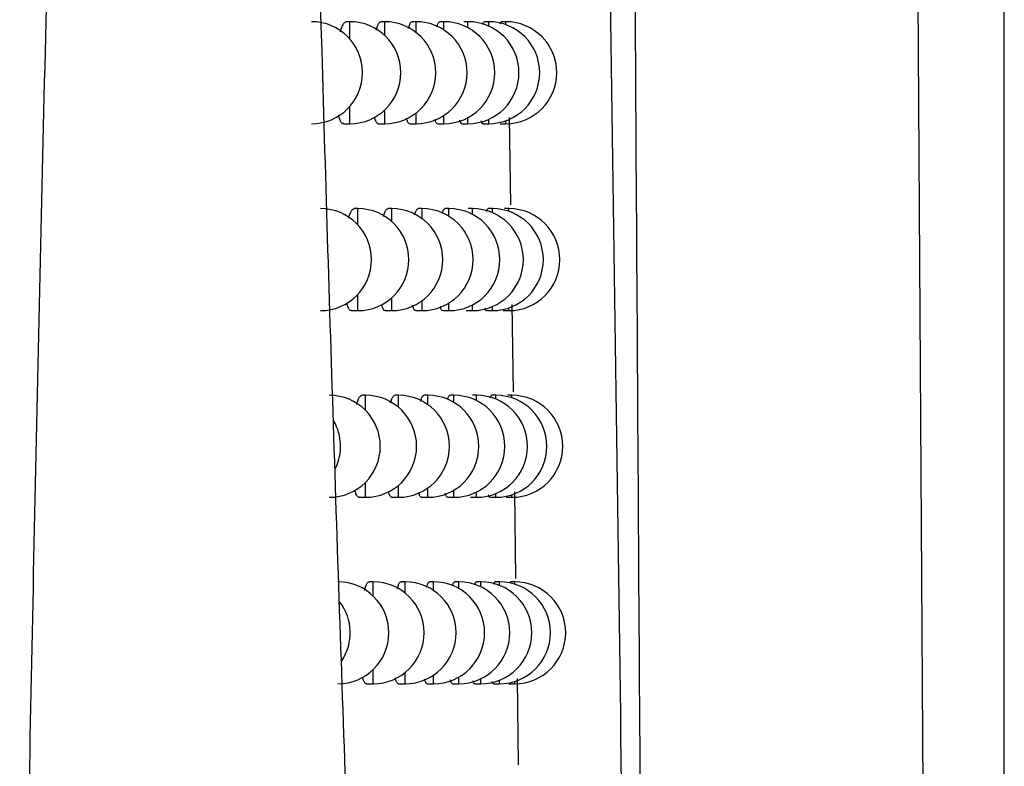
# Model space of a CAD drawing. Header units: millimetres. Extents: x -0.387 to 0.594, y -0.166 to 0.447.
# Tile 31 of 109: x 0.12382 to 0.13348, y 0.04405 to 0.05137. Entities that reach past the tile are written whole.
import ezdxf

# ---------------------------------------------------------------- set-up
doc = ezdxf.new("R2010")
doc.units = ezdxf.units.MM
doc.layers.add('FORMAT', color=7, linetype='Continuous')

msp = doc.modelspace()

# ---------------------------------------------------------------- linework, layer by layer
at = {"layer": 'FORMAT', "color": 7, "linetype": 'Continuous', "lineweight": 25}
for p, q in [((0.133478, 0.03539), (0.133478, 0.053369)), ((0.132624, 0.052679), (0.132729, 0.036139)), ((0.12706, 0.051355), (0.127024, 0.051355)), ((0.12706, 0.051184), (0.12706, 0.051355)), ((0.127402, 0.051355), (0.127365, 0.051355)), ((0.127402, 0.05122), (0.127402, 0.051355)), ((0.127709, 0.051355), (0.127671, 0.051355)), ((0.127709, 0.05125), (0.127709, 0.051355)), ((0.127981, 0.051355), (0.127942, 0.051355)), ((0.127981, 0.051275), (0.127981, 0.051355)), ((0.128218, 0.051355), (0.128178, 0.051355)), ((0.128218, 0.051295), (0.128218, 0.051355)), ((0.128421, 0.051355), (0.128379, 0.051355)), ((0.128421, 0.051312), (0.128421, 0.051355)), ((0.128589, 0.051355), (0.128546, 0.051355)), ((0.128589, 0.051326), (0.128589, 0.051355)), ((0.12706, 0.050355), (0.12706, 0.050526)), ((0.127402, 0.050355), (0.127402, 0.05049)), ((0.127709, 0.050355), (0.127709, 0.05046)), ((0.127981, 0.050355), (0.127981, 0.050435)), ((0.128218, 0.050355), (0.128218, 0.050415)), ((0.128621, 0.050416), (0.128634, 0.049559)), ((0.126996, 0.050355), (0.12706, 0.050355)), ((0.127338, 0.050355), (0.127402, 0.050355)), ((0.127646, 0.050355), (0.127709, 0.050355)), ((0.127919, 0.050355), (0.127981, 0.050355)), ((0.128158, 0.050355), (0.128218, 0.050355)), ((0.128362, 0.050355), (0.128421, 0.050355)), ((0.128421, 0.050355), (0.128421, 0.050398)), ((0.128532, 0.050355), (0.128589, 0.050355)), ((0.128589, 0.050355), (0.128589, 0.050384)), ((0.127138, 0.049522), (0.127101, 0.049522)), ((0.127138, 0.049362), (0.127138, 0.049522)), ((0.12747, 0.049522), (0.127433, 0.049522)), ((0.12747, 0.049396), (0.12747, 0.049522)), ((0.127768, 0.049522), (0.127729, 0.049522)), ((0.127768, 0.049424), (0.127768, 0.049522)), ((0.128031, 0.049522), (0.127992, 0.049522)), ((0.128031, 0.049447), (0.128031, 0.049522)), ((0.128261, 0.049522), (0.12822, 0.049522)), ((0.128261, 0.049466), (0.128261, 0.049522)), ((0.128457, 0.049522), (0.128415, 0.049522)), ((0.128457, 0.049482), (0.128457, 0.049522)), ((0.128619, 0.049522), (0.128575, 0.049522)), ((0.128619, 0.049495), (0.128619, 0.049522)), ((0.127138, 0.048522), (0.127138, 0.048682)), ((0.12747, 0.048522), (0.12747, 0.048648)), ((0.127768, 0.048522), (0.127768, 0.04862)), ((0.128031, 0.048522), (0.128031, 0.048597)), ((0.128261, 0.048522), (0.128261, 0.048578)), ((0.128648, 0.048581), (0.12866, 0.047727)), ((0.127073, 0.048522), (0.127138, 0.048522)), ((0.127406, 0.048522), (0.12747, 0.048522)), ((0.127705, 0.048522), (0.127768, 0.048522)), ((0.12797, 0.048522), (0.128031, 0.048522)), ((0.128201, 0.048522), (0.128261, 0.048522)), ((0.128398, 0.048522), (0.128457, 0.048522)), ((0.128457, 0.048522), (0.128457, 0.048562)), ((0.128562, 0.048522), (0.128619, 0.048522)), ((0.128619, 0.048522), (0.128619, 0.048549)), ((0.127214, 0.047692), (0.127177, 0.047692)), ((0.127214, 0.047543), (0.127214, 0.047692)), ((0.127536, 0.047692), (0.127499, 0.047692)), ((0.127536, 0.047574), (0.127536, 0.047692)), ((0.127825, 0.047692), (0.127786, 0.047692)), ((0.127825, 0.0476), (0.127825, 0.047692)), ((0.12808, 0.047692), (0.128041, 0.047692)), ((0.12808, 0.047622), (0.12808, 0.047692)), ((0.128302, 0.047692), (0.128262, 0.047692)), ((0.128302, 0.04764), (0.128302, 0.047692)), ((0.128492, 0.047692), (0.128449, 0.047692)), ((0.128492, 0.047655), (0.128492, 0.047692)), ((0.128648, 0.047692), (0.128604, 0.047692)), ((0.128648, 0.047667), (0.128648, 0.047692)), ((0.127214, 0.046692), (0.127214, 0.046841)), ((0.127536, 0.046692), (0.127536, 0.046809)), ((0.127825, 0.046692), (0.127825, 0.046784)), ((0.12808, 0.046692), (0.12808, 0.046762)), ((0.128302, 0.046692), (0.128302, 0.046744)), ((0.128674, 0.046747), (0.128685, 0.045896)), ((0.127149, 0.046692), (0.127214, 0.046692)), ((0.127472, 0.046692), (0.127536, 0.046692)), ((0.127762, 0.046692), (0.127825, 0.046692)), ((0.128019, 0.046692), (0.12808, 0.046692)), ((0.128243, 0.046692), (0.128302, 0.046692)), ((0.128433, 0.046692), (0.128492, 0.046692)), ((0.128492, 0.046692), (0.128492, 0.046729)), ((0.128591, 0.046692), (0.128648, 0.046692)), ((0.128648, 0.046692), (0.128648, 0.046717)), ((0.127288, 0.045864), (0.127251, 0.045864)), ((0.127288, 0.045725), (0.127288, 0.045864)), ((0.127601, 0.045864), (0.127563, 0.045864)), ((0.127601, 0.045754), (0.127601, 0.045864)), ((0.127881, 0.045864), (0.127842, 0.045864)), ((0.127881, 0.045779), (0.127881, 0.045864)), ((0.128128, 0.045864), (0.128089, 0.045864)), ((0.128128, 0.045799), (0.128128, 0.045864)), ((0.128343, 0.045864), (0.128302, 0.045864)), ((0.128343, 0.045816), (0.128343, 0.045864)), ((0.128526, 0.045864), (0.128483, 0.045864)), ((0.128526, 0.04583), (0.128526, 0.045864)), ((0.128676, 0.045864), (0.128632, 0.045864)), ((0.128676, 0.045841), (0.128676, 0.045864)), ((0.127288, 0.044864), (0.127288, 0.045003)), ((0.127601, 0.044864), (0.127601, 0.044974)), ((0.127881, 0.044864), (0.127881, 0.04495)), ((0.128128, 0.044864), (0.128128, 0.04493)), ((0.128343, 0.044864), (0.128343, 0.044913)), ((0.128699, 0.044916), (0.128711, 0.04407)), ((0.127223, 0.044864), (0.127288, 0.044864)), ((0.127537, 0.044864), (0.127601, 0.044864)), ((0.127819, 0.044864), (0.127881, 0.044864)), ((0.128067, 0.044864), (0.128128, 0.044864)), ((0.128284, 0.044864), (0.128343, 0.044864)), ((0.128468, 0.044864), (0.128526, 0.044864)), ((0.128526, 0.044864), (0.128526, 0.044899)), ((0.12862, 0.044864), (0.128676, 0.044864)), ((0.128676, 0.044864), (0.128676, 0.044887))]:
    msp.add_line(p, q, dxfattribs=at)
for centre, start, end in [((0.126684, 0.050855), 0, 90), ((0.12706, 0.050855), 0, 90), ((0.127402, 0.050855), 0, 90), ((0.127709, 0.050855), 0, 90), ((0.127981, 0.050855), 0, 90), ((0.128218, 0.050855), 0, 90), ((0.128421, 0.050855), 0, 90), ((0.128589, 0.050855), 0, 90), ((0.126684, 0.050855), 270, 0), ((0.12706, 0.050855), 270, 0), ((0.127402, 0.050855), 270, 0), ((0.127709, 0.050855), 270, 0), ((0.127981, 0.050855), 270, 0), ((0.128218, 0.050855), 270, 0), ((0.128421, 0.050855), 270, 0), ((0.128589, 0.050855), 270, 0), ((0.126772, 0.049022), 0, 90), ((0.127138, 0.049022), 0, 90), ((0.12747, 0.049022), 0, 90), ((0.127768, 0.049022), 0, 90), ((0.128031, 0.049022), 0, 90), ((0.128261, 0.049022), 0, 90), ((0.128457, 0.049022), 0, 90), ((0.128619, 0.049022), 0, 90), ((0.126772, 0.049022), 270, 0), ((0.127138, 0.049022), 270, 0), ((0.12747, 0.049022), 270, 0), ((0.127768, 0.049022), 270, 0), ((0.128031, 0.049022), 270, 0), ((0.128261, 0.049022), 270, 0), ((0.128457, 0.049022), 270, 0), ((0.128619, 0.049022), 270, 0), ((0.126858, 0.047192), 0, 90), ((0.127214, 0.047192), 0, 90), ((0.127536, 0.047192), 0, 90), ((0.127825, 0.047192), 0, 90), ((0.12808, 0.047192), 0, 90), ((0.128302, 0.047192), 0, 90), ((0.128492, 0.047192), 0, 90), ((0.128648, 0.047192), 0, 90), ((0.126468, 0.047192), 334.446661, 29.569987), ((0.126858, 0.047192), 270, 0), ((0.127214, 0.047192), 270, 0), ((0.127536, 0.047192), 270, 0), ((0.127825, 0.047192), 270, 0), ((0.12808, 0.047192), 270, 0), ((0.128302, 0.047192), 270, 0), ((0.128492, 0.047192), 270, 0), ((0.128648, 0.047192), 270, 0), ((0.126942, 0.045364), 0, 90), ((0.127288, 0.045364), 0, 90), ((0.127601, 0.045364), 0, 90), ((0.127881, 0.045364), 0, 90), ((0.128128, 0.045364), 0, 90), ((0.128343, 0.045364), 0, 90), ((0.128526, 0.045364), 0, 90), ((0.128676, 0.045364), 0, 90), ((0.126563, 0.045364), 326.473518, 37.10795), ((0.126942, 0.045364), 270, 0), ((0.127288, 0.045364), 270, 0), ((0.127601, 0.045364), 270, 0), ((0.127881, 0.045364), 270, 0), ((0.128128, 0.045364), 270, 0), ((0.128343, 0.045364), 270, 0), ((0.128526, 0.045364), 270, 0), ((0.128676, 0.045364), 270, 0)]:
    msp.add_arc(centre, 0.0005, start, end, dxfattribs=at)
for points, knots in [([(0.1262739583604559, 0.0860241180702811), (0.1262752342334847, 0.0851984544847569), (0.1262816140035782, 0.0810698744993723), (0.1263407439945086, 0.0716757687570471), (0.1265240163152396, 0.0605223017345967), (0.1267690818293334, 0.0513926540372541), (0.1269328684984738, 0.0461877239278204), (0.1270247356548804, 0.0435928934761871), (0.1270706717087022, 0.0422954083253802)], [0, 0, 0, 0, 0.0561086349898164, 0.2805609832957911, 0.6399562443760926, 0.8199378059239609, 0.9099640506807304, 1, 1, 1, 1]), ([(0.1238211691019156, 0.038945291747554), (0.1238800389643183, 0.0420577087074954), (0.1239977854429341, 0.0482828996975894), (0.1242867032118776, 0.0595144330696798), (0.1246804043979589, 0.071899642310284), (0.1250199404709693, 0.0811758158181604), (0.1251761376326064, 0.0854431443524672)], [0, 0, 0, 0, 0.2011493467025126, 0.402321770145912, 0.7250494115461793, 0.9999999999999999, 0.9999999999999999, 0.9999999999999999, 0.9999999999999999]), ([(0.1298217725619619, 0.0363073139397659), (0.1298216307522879, 0.0363226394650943), (0.129820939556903, 0.0363973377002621), (0.1298168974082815, 0.0367095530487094), (0.1298008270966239, 0.0380171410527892), (0.1297540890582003, 0.0416652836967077), (0.129677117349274, 0.0474985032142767), (0.1296063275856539, 0.0523536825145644), (0.1295709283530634, 0.0547815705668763)], [0, 0, 0, 0, 0.0025094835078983, 0.012231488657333, 0.0511194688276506, 0.2165140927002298, 0.6082088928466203, 1, 1, 1, 1]), ([(0.1299582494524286, 0.0362127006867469), (0.129957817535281, 0.036277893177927), (0.1299556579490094, 0.036603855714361), (0.1299463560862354, 0.0379733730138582), (0.129923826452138, 0.0413700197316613), (0.1298898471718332, 0.0466156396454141), (0.1298603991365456, 0.0513468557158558), (0.1298444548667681, 0.0539784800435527), (0.1298413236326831, 0.0544952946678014)], [0, 0, 0, 0, 0.0107725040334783, 0.0538625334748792, 0.2262235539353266, 0.5709513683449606, 0.9157407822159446, 1, 1, 1, 1]), ([(0.1269670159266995, 0.0512554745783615), (0.1269683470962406, 0.0512604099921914), (0.1269719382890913, 0.051273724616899), (0.1269781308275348, 0.0512923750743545), (0.1269855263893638, 0.0513115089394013), (0.126993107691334, 0.0513272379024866), (0.1270007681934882, 0.0513395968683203), (0.1270084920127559, 0.0513484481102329), (0.127016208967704, 0.0513540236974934), (0.1270213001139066, 0.0513546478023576), (0.1270238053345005, 0.0513549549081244)], [0, 0, 0, 0, 0.0765156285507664, 0.2064217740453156, 0.3390770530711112, 0.4726758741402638, 0.6034660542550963, 0.7351550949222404, 0.8696767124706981, 1, 1, 1, 1]), ([(0.1273177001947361, 0.0512721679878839), (0.1273196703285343, 0.0512790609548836), (0.1273238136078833, 0.051293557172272), (0.1273303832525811, 0.0513118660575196), (0.1273372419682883, 0.051327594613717), (0.1273441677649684, 0.0513398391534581), (0.1273511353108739, 0.0513485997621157), (0.1273580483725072, 0.0513540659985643), (0.1273625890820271, 0.0513546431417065), (0.1273648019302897, 0.0513549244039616)], [0, 0, 0, 0, 0.1321572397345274, 0.2779325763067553, 0.4247514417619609, 0.5680880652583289, 0.7124119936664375, 0.8598481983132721, 0.9999999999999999, 0.9999999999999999, 0.9999999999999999, 0.9999999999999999]), ([(0.1276330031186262, 0.0512890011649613), (0.1276333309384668, 0.0512902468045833), (0.1276356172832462, 0.0512989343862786), (0.1276400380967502, 0.051312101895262), (0.1276461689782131, 0.0513279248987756), (0.1276523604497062, 0.051340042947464), (0.1276585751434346, 0.0513487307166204), (0.1276647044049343, 0.0513541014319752), (0.1276687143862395, 0.0513546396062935), (0.1276706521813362, 0.0513548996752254)], [0, 0, 0, 0, 0.0274585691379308, 0.1915068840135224, 0.3567362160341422, 0.5176523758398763, 0.6796790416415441, 0.8452071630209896, 1, 1, 1, 1]), ([(0.1279129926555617, 0.0513060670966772), (0.1279135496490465, 0.0513080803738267), (0.1279158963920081, 0.051316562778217), (0.1279200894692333, 0.0513279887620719), (0.1279255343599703, 0.0513402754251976), (0.1279310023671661, 0.0513488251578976), (0.1279363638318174, 0.0513541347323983), (0.127939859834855, 0.0513546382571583), (0.1279415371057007, 0.0513548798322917)], [0, 0, 0, 0, 0.0600425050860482, 0.2529730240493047, 0.4404648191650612, 0.6292525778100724, 0.8221272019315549, 1, 1, 1, 1]), ([(0.1283633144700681, 0.0513273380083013), (0.1283633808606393, 0.0513275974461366), (0.1283660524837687, 0.0513380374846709), (0.1283701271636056, 0.0513470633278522), (0.1283752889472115, 0.0513542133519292), (0.1283777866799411, 0.0513546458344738), (0.1283789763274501, 0.0513548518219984)], [0, 0, 0, 0, 0.0127759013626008, 0.5141150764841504, 0.7685774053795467, 1, 1, 1, 1]), ([(0.1285346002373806, 0.0513326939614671), (0.1285362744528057, 0.0513386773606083), (0.1285390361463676, 0.05134854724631), (0.1285427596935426, 0.0513541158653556), (0.1285447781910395, 0.051354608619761), (0.1285457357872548, 0.0513548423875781)], [0, 0, 0, 0, 0.4472590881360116, 0.7377739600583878, 1, 1, 1, 1]), ([(0.1269955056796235, 0.0503553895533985), (0.126994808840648, 0.0503552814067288), (0.1269914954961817, 0.0503547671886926), (0.1269857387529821, 0.0503575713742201), (0.1269782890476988, 0.0503638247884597), (0.1269710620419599, 0.0503739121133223), (0.126964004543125, 0.0503875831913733), (0.1269573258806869, 0.0504049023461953), (0.1269520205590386, 0.0504215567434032), (0.1269491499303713, 0.0504334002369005), (0.126948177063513, 0.0504374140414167)], [0, 0, 0, 0, 0.039972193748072, 0.1900606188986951, 0.3353530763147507, 0.4816624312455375, 0.6311970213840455, 0.7818544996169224, 0.9260696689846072, 1, 1, 1, 1]), ([(0.1273380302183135, 0.0503554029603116), (0.1273373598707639, 0.0503552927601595), (0.1273343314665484, 0.0503547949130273), (0.1273291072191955, 0.0503576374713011), (0.127322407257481, 0.0503639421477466), (0.1273159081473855, 0.0503739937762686), (0.1273095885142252, 0.0503878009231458), (0.1273043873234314, 0.0504021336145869), (0.1273014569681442, 0.0504130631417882), (0.1273004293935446, 0.0504168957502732)], [0, 0, 0, 0, 0.0493053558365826, 0.2227449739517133, 0.3905131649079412, 0.5594541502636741, 0.7321113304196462, 0.9060606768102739, 1, 1, 1, 1]), ([(0.1276457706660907, 0.0503554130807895), (0.1276451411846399, 0.0503553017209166), (0.1276424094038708, 0.050354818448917), (0.1276377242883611, 0.0503576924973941), (0.1276317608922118, 0.0503640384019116), (0.1276259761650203, 0.050374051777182), (0.1276203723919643, 0.050387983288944), (0.1276165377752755, 0.0503993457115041), (0.1276146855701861, 0.0504069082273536), (0.1276145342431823, 0.0504075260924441)], [0, 0, 0, 0, 0.0562210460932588, 0.2439842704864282, 0.425497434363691, 0.6082779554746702, 0.7950707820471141, 0.9832570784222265, 0.9999999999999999, 0.9999999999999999, 0.9999999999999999, 0.9999999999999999]), ([(0.1279189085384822, 0.0503554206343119), (0.1279183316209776, 0.0503553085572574), (0.1279159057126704, 0.0503548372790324), (0.1279117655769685, 0.0503577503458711), (0.1279065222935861, 0.050364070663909), (0.1279014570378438, 0.0503742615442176), (0.1278971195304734, 0.0503857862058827), (0.1278945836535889, 0.0503954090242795), (0.1278936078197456, 0.050399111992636)], [0, 0, 0, 0, 0.0641015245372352, 0.2695435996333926, 0.4680539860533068, 0.667948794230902, 0.8722229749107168, 1, 1, 1, 1]), ([(0.1281575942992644, 0.0503554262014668), (0.128157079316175, 0.050355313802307), (0.1281549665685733, 0.0503548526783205), (0.1281513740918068, 0.050357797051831), (0.1281468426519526, 0.0503640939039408), (0.1281424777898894, 0.0503744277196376), (0.1281394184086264, 0.0503833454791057), (0.1281378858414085, 0.0503898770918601), (0.128137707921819, 0.0503906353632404)], [0, 0, 0, 0, 0.0734983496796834, 0.3015311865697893, 0.5217918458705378, 0.7435869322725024, 0.9702323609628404, 0.9999999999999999, 0.9999999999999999, 0.9999999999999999, 0.9999999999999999]), ([(0.1283619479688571, 0.0503554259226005), (0.1283615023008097, 0.0503553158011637), (0.12835970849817, 0.0503548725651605), (0.1283566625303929, 0.0503577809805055), (0.1283528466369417, 0.0503642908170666), (0.1283496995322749, 0.0503723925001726), (0.1283478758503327, 0.0503795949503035), (0.1283472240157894, 0.050382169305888)], [0, 0, 0, 0, 0.0867780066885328, 0.3492792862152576, 0.6027664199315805, 0.8580176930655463, 1, 1, 1, 1]), ([(0.1270474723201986, 0.0494273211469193), (0.1270483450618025, 0.049430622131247), (0.1270514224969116, 0.0494422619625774), (0.1270570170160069, 0.0494593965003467), (0.1270642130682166, 0.0494785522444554), (0.1270715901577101, 0.0494942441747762), (0.1270790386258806, 0.0495065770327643), (0.1270865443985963, 0.0495153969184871), (0.1270940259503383, 0.0495209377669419), (0.1270989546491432, 0.0495215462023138), (0.1271013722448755, 0.0495218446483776)], [0, 0, 0, 0, 0.0528134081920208, 0.1862290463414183, 0.3224725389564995, 0.4596870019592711, 0.5939035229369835, 0.7290431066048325, 0.8670918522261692, 0.9999999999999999, 0.9999999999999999, 0.9999999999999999, 0.9999999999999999]), ([(0.1273880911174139, 0.0494437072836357), (0.1273895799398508, 0.0494490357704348), (0.1273931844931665, 0.0494619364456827), (0.1273991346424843, 0.0494788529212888), (0.1274057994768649, 0.049494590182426), (0.1274125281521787, 0.0495068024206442), (0.1274192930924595, 0.0495155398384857), (0.1274259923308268, 0.0495209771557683), (0.1274303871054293, 0.0495215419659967), (0.1274325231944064, 0.0495218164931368)], [0, 0, 0, 0, 0.1058282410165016, 0.2562182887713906, 0.4076866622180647, 0.5554584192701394, 0.7042486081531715, 0.8562494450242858, 1, 1, 1, 1]), ([(0.1276939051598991, 0.0494603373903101), (0.1276957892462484, 0.0494666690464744), (0.1276996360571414, 0.049479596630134), (0.1277055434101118, 0.0494948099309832), (0.1277115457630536, 0.0495070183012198), (0.1277175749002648, 0.0495156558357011), (0.1277235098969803, 0.0495210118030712), (0.1277273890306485, 0.0495215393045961), (0.1277292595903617, 0.0495217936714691)], [0, 0, 0, 0, 0.1641751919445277, 0.3352027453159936, 0.5016696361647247, 0.6692858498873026, 0.8405261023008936, 1, 1, 1, 1]), ([(0.1279652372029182, 0.0494771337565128), (0.1279654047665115, 0.0494777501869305), (0.1279673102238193, 0.0494847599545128), (0.1279709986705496, 0.0494948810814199), (0.1279762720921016, 0.0495072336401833), (0.1279815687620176, 0.0495157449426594), (0.1279867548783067, 0.0495210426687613), (0.1279901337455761, 0.0495215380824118), (0.1279917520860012, 0.0495217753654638)], [0, 0, 0, 0, 0.0194246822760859, 0.2208886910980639, 0.4165827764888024, 0.6136299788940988, 0.8149444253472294, 1, 1, 1, 1]), ([(0.1283997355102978, 0.0494953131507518), (0.1284022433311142, 0.0495029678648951), (0.128406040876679, 0.0495145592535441), (0.1284109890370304, 0.0495210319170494), (0.1284133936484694, 0.049521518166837), (0.1284145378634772, 0.0495217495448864)], [0, 0, 0, 0, 0.5047556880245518, 0.7643419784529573, 1, 1, 1, 1]), ([(0.1270733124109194, 0.0485222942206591), (0.1270726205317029, 0.0485221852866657), (0.1270693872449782, 0.0485216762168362), (0.1270637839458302, 0.048524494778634), (0.1270565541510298, 0.0485307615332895), (0.1270495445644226, 0.0485408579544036), (0.1270426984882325, 0.0485545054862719), (0.1270362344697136, 0.0485718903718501), (0.1270316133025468, 0.04858655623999), (0.1270293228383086, 0.0485961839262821), (0.1270288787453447, 0.0485980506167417)], [0, 0, 0, 0, 0.0424976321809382, 0.1985997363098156, 0.3496708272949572, 0.5017989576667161, 0.65727876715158, 0.8139250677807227, 0.9639223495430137, 1, 1, 1, 1]), ([(0.127406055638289, 0.0485223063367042), (0.1274053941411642, 0.048522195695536), (0.1274024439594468, 0.0485217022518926), (0.1273973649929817, 0.0485245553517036), (0.1273908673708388, 0.0485308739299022), (0.1273845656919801, 0.0485409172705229), (0.1273784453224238, 0.0485547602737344), (0.1273737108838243, 0.0485680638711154), (0.1273711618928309, 0.0485778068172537), (0.1273704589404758, 0.0485804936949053)], [0, 0, 0, 0, 0.0515227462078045, 0.2297840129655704, 0.4021784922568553, 0.5757777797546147, 0.7531938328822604, 0.9319366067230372, 1, 1, 1, 1]), ([(0.1277047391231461, 0.0485223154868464), (0.1277041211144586, 0.0485222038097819), (0.1277014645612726, 0.0485217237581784), (0.1276969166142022, 0.0485246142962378), (0.1276911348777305, 0.0485309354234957), (0.1276855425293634, 0.0485410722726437), (0.1276801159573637, 0.0485544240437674), (0.1276767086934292, 0.0485662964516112), (0.1276750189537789, 0.0485721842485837)], [0, 0, 0, 0, 0.0581188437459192, 0.249827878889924, 0.4351249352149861, 0.6217154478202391, 0.8124000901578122, 1, 1, 1, 1]), ([(0.1279695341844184, 0.0485223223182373), (0.1279689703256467, 0.0485222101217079), (0.1279666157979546, 0.0485217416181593), (0.1279626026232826, 0.0485246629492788), (0.1279575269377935, 0.0485309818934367), (0.1279526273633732, 0.0485411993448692), (0.1279486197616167, 0.0485521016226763), (0.1279463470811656, 0.0485609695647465), (0.1279455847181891, 0.048563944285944)], [0, 0, 0, 0, 0.0662930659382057, 0.2768226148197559, 0.4802240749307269, 0.6850437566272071, 0.8943489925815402, 1, 1, 1, 1]), ([(0.1283979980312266, 0.0485223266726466), (0.1283975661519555, 0.0485222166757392), (0.1283958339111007, 0.0485217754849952), (0.1283928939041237, 0.0485246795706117), (0.1283892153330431, 0.0485312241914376), (0.1283863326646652, 0.0485388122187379), (0.1283847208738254, 0.04854536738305), (0.1283842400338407, 0.0485473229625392)], [0, 0, 0, 0, 0.0901663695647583, 0.3616516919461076, 0.6237983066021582, 0.8877690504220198, 1, 1, 1, 1]), ([(0.1271259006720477, 0.0476019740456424), (0.1271263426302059, 0.0476036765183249), (0.1271289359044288, 0.047613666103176), (0.1271339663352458, 0.0476292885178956), (0.1271409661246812, 0.0476484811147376), (0.1271481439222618, 0.0476641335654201), (0.127155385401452, 0.0476764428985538), (0.1271626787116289, 0.0476852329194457), (0.1271699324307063, 0.0476907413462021), (0.1271747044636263, 0.0476913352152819), (0.1271770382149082, 0.0476916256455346)], [0, 0, 0, 0, 0.0281565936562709, 0.1652142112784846, 0.3051812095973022, 0.4461475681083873, 0.5839240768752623, 0.722648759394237, 0.8643620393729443, 1, 1, 1, 1]), ([(0.1274567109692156, 0.0476180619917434), (0.1274577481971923, 0.0476218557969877), (0.1274608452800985, 0.04763318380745), (0.1274662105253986, 0.0476487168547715), (0.1274726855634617, 0.0476644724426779), (0.1274792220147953, 0.047676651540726), (0.1274857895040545, 0.0476853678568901), (0.1274922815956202, 0.0476907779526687), (0.1274965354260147, 0.0476913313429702), (0.1274985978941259, 0.0476915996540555)], [0, 0, 0, 0, 0.0781644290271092, 0.2333929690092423, 0.3897362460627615, 0.5421625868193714, 0.6956399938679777, 0.8524311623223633, 1, 1, 1, 1]), ([(0.1277534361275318, 0.0476343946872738), (0.1277548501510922, 0.0476392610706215), (0.12775817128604, 0.0476506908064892), (0.1277634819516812, 0.047664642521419), (0.1277693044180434, 0.0476768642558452), (0.1277751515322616, 0.0476854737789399), (0.1277808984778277, 0.0476908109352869), (0.127784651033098, 0.0476913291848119), (0.1277864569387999, 0.0476915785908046)], [0, 0, 0, 0, 0.1318634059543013, 0.309709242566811, 0.4827184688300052, 0.6569226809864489, 0.834895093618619, 1, 1, 1, 1]), ([(0.1280162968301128, 0.0476509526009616), (0.1280177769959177, 0.0476556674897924), (0.1280209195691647, 0.0476656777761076), (0.1280258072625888, 0.0476769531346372), (0.1280309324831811, 0.0476855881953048), (0.1280359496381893, 0.0476908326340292), (0.1280392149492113, 0.0476913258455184), (0.1280407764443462, 0.0476915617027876)], [0, 0, 0, 0, 0.1828727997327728, 0.3882613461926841, 0.5950704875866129, 0.8063598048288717, 1, 1, 1, 1]), ([(0.1284354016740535, 0.0476661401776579), (0.1284376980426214, 0.0476733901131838), (0.1284412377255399, 0.0476845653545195), (0.1284458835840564, 0.0476908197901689), (0.1284481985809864, 0.0476913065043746), (0.1284492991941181, 0.0476915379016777)], [0, 0, 0, 0, 0.4920948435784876, 0.7585279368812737, 1, 1, 1, 1]), ([(0.1271492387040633, 0.0466920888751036), (0.1271485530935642, 0.0466919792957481), (0.1271453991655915, 0.0466914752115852), (0.1271399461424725, 0.0466943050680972), (0.1271329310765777, 0.0467005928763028), (0.1271261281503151, 0.0467106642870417), (0.1271195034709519, 0.046724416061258), (0.1271132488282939, 0.0467412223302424), (0.127109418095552, 0.0467550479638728), (0.1271075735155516, 0.0467617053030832)], [0, 0, 0, 0, 0.0451633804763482, 0.2077594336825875, 0.365074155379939, 0.5234892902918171, 0.6853927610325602, 0.8485098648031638, 1, 1, 1, 1]), ([(0.1274724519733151, 0.0466920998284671), (0.1274718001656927, 0.0466919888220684), (0.1274689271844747, 0.0466914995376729), (0.1274639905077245, 0.0466943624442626), (0.1274576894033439, 0.0467006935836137), (0.1274515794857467, 0.0467107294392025), (0.1274456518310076, 0.0467246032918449), (0.1274412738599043, 0.0467371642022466), (0.127439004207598, 0.0467460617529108), (0.1274385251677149, 0.0467479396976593)], [0, 0, 0, 0, 0.0533576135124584, 0.2351850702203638, 0.4109931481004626, 0.5880295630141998, 0.7689564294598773, 0.951235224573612, 1, 1, 1, 1]), ([(0.1277623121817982, 0.046692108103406), (0.1277617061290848, 0.0466919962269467), (0.1277591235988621, 0.0466915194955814), (0.1277547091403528, 0.0466944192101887), (0.127749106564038, 0.046700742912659), (0.1277436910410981, 0.0467108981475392), (0.1277386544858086, 0.0467236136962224), (0.1277355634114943, 0.0467346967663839), (0.1277341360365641, 0.0467398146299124)], [0, 0, 0, 0, 0.060195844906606, 0.2565083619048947, 0.4462263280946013, 0.6372682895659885, 0.8325002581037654, 1, 1, 1, 1]), ([(0.1280189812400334, 0.0466921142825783), (0.1280184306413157, 0.0466920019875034), (0.1280161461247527, 0.046691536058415), (0.1280122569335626, 0.04669446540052), (0.1280073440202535, 0.0467007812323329), (0.1280026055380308, 0.0467110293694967), (0.1279989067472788, 0.0467213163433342), (0.1279968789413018, 0.0467294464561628), (0.1279963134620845, 0.0467317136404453)], [0, 0, 0, 0, 0.068513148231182, 0.2842713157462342, 0.4927012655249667, 0.7025841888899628, 0.9170618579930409, 0.9999999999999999, 0.9999999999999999, 0.9999999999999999, 0.9999999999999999]), ([(0.1284332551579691, 0.0466921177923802), (0.1284328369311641, 0.046692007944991), (0.1284311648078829, 0.0466915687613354), (0.1284283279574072, 0.0466944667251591), (0.1284247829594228, 0.0467010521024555), (0.1284221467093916, 0.0467081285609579), (0.1284207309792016, 0.0467140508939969), (0.1284204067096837, 0.0467154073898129)], [0, 0, 0, 0, 0.0936859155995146, 0.374568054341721, 0.6457731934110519, 0.9188652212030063, 1, 1, 1, 1]), ([(0.127202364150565, 0.0457794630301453), (0.1272024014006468, 0.0457796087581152), (0.127204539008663, 0.0457879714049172), (0.1272090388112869, 0.0458020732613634), (0.1272158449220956, 0.045821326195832), (0.127222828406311, 0.0458369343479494), (0.1272298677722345, 0.0458492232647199), (0.1272369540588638, 0.0458579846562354), (0.1272439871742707, 0.0458634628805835), (0.1272486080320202, 0.0458640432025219), (0.1272508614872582, 0.0458643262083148)], [0, 0, 0, 0, 0.0024977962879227, 0.1433368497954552, 0.2871697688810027, 0.4320314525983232, 0.573508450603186, 0.7159596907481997, 0.8614819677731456, 0.9999999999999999, 0.9999999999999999, 0.9999999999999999, 0.9999999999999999]), ([(0.1275236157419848, 0.0457952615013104), (0.1275242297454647, 0.0457975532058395), (0.1275268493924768, 0.0458073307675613), (0.1275316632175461, 0.0458214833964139), (0.1275379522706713, 0.045837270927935), (0.127544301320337, 0.0458494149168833), (0.1275506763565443, 0.0458581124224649), (0.1275569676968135, 0.0458634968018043), (0.1275610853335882, 0.0458640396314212), (0.1275630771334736, 0.0458643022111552)], [0, 0, 0, 0, 0.0490758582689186, 0.2093822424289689, 0.3708415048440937, 0.5281569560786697, 0.6865577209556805, 0.848380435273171, 1, 1, 1, 1]), ([(0.1278114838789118, 0.0458113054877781), (0.1278124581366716, 0.045814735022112), (0.1278152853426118, 0.0458246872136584), (0.1278200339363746, 0.0458373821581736), (0.1278256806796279, 0.0458496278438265), (0.1278313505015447, 0.0458582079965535), (0.1278369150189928, 0.0458635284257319), (0.1278405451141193, 0.0458640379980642), (0.1278422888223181, 0.0458642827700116)], [0, 0, 0, 0, 0.09733409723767, 0.2824545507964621, 0.4624483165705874, 0.6436857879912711, 0.8288452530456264, 1, 1, 1, 1]), ([(0.1280661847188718, 0.0458275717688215), (0.1280672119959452, 0.0458309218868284), (0.1280698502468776, 0.0458395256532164), (0.1280741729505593, 0.0458496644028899), (0.1280791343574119, 0.0458583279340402), (0.1280839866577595, 0.045863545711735), (0.1280871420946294, 0.0458640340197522), (0.128088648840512, 0.0458642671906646)], [0, 0, 0, 0, 0.1382192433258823, 0.3549743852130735, 0.5732291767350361, 0.7962135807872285, 1, 1, 1, 1]), ([(0.1282849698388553, 0.0458348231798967), (0.1282852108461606, 0.0458357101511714), (0.1282882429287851, 0.0458468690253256), (0.1282927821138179, 0.0458564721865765), (0.1282983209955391, 0.0458636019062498), (0.1283010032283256, 0.0458640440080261), (0.1283022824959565, 0.0458642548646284)], [0, 0, 0, 0, 0.0419838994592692, 0.5281941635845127, 0.774976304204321, 0.9999999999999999, 0.9999999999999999, 0.9999999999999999, 0.9999999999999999]), ([(0.1284702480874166, 0.0458398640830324), (0.128472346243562, 0.0458467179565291), (0.1284756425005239, 0.0458574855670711), (0.1284800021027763, 0.0458635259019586), (0.1284822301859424, 0.0458640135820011), (0.1284832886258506, 0.0458642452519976)], [0, 0, 0, 0, 0.4789819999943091, 0.7524929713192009, 1, 1, 1, 1]), ([(0.1272233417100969, 0.0448648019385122), (0.1272226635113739, 0.0448646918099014), (0.1272195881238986, 0.04486419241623), (0.127214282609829, 0.0448670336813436), (0.127207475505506, 0.0448733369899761), (0.1272008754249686, 0.0448833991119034), (0.1271944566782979, 0.0448971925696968), (0.1271889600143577, 0.0449122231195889), (0.1271857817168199, 0.0449239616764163), (0.1271845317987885, 0.0449285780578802)], [0, 0, 0, 0, 0.0481739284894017, 0.2184514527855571, 0.3831587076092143, 0.5490177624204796, 0.7185271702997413, 0.8893061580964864, 1, 1, 1, 1]), ([(0.1275372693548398, 0.0448648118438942), (0.1275366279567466, 0.0448647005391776), (0.1275338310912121, 0.0448642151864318), (0.1275290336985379, 0.0448670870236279), (0.1275229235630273, 0.0448734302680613), (0.1275169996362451, 0.0448834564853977), (0.1275112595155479, 0.0448973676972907), (0.1275072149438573, 0.0449091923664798), (0.1275052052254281, 0.0449172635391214), (0.1275049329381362, 0.0449183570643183)], [0, 0, 0, 0, 0.05518729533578, 0.2406484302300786, 0.4199370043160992, 0.6004779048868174, 0.7849844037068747, 0.9708685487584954, 1, 1, 1, 1]), ([(0.1278185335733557, 0.0448648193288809), (0.1278179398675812, 0.0448647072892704), (0.1278154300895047, 0.0448642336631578), (0.1278111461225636, 0.0448671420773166), (0.1278057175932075, 0.0448734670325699), (0.1278004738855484, 0.0448836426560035), (0.1277958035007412, 0.0448957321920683), (0.1277930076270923, 0.0449060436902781), (0.127791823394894, 0.0449104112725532)], [0, 0, 0, 0, 0.0622932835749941, 0.263332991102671, 0.4575926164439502, 0.6532076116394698, 0.8531111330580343, 1, 1, 1, 1]), ([(0.1280672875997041, 0.0448648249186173), (0.1280667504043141, 0.0448647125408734), (0.1280645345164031, 0.0448642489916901), (0.1280607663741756, 0.0448671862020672), (0.128056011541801, 0.0448734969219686), (0.1280514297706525, 0.0448837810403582), (0.1280480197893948, 0.0448934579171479), (0.1280462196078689, 0.0449008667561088), (0.1280458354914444, 0.0449024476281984)], [0, 0, 0, 0, 0.0707640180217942, 0.2918959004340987, 0.5054955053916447, 0.7205838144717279, 0.9403791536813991, 1, 1, 1, 1]), ([(0.1282836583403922, 0.0448648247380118), (0.1282831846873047, 0.0448647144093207), (0.1282812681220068, 0.044864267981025), (0.1282780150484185, 0.0448671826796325), (0.1282739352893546, 0.0448736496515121), (0.1282702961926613, 0.0448825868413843), (0.1282680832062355, 0.0448908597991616), (0.1282671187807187, 0.0448944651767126)], [0, 0, 0, 0, 0.0817085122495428, 0.3306210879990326, 0.5709923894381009, 0.813037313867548, 1, 1, 1, 1]), ([(0.1284677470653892, 0.0448648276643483), (0.1284673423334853, 0.0448647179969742), (0.1284657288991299, 0.0448642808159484), (0.1284629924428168, 0.0448671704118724), (0.1284595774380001, 0.0448738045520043), (0.1284571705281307, 0.0448803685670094), (0.1284559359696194, 0.0448856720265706), (0.1284557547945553, 0.0448864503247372)], [0, 0, 0, 0, 0.0973458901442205, 0.3880623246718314, 0.668748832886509, 0.9513879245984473, 1, 1, 1, 1])]:
    msp.add_open_spline(points, degree=3, knots=knots, dxfattribs=at)

doc.saveas('drawing.dxf')
